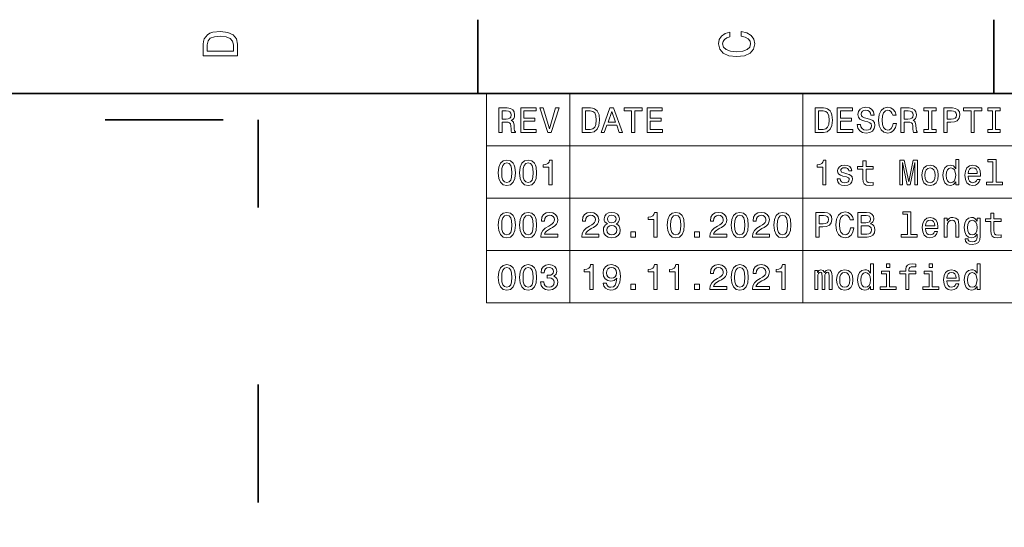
# Model space of a CAD drawing. Extents: x 0 to 420, y 0 to 297.
# Tile 18 of 19: x 216 to 316, y 243 to 294. Entities that reach past the tile are written whole.
import ezdxf

# ---------------------------------------------------------------- set-up
doc = ezdxf.new("R2010")
doc.units = 0
doc.linetypes.add('DASHSPACE', pattern=[30, 12, -18])

msp = doc.modelspace()

# ---------------------------------------------------------------- linework, layer by layer
at = {"color": 7, "lineweight": 35}
for p, q in [((262.5, 287), (262.5, 294.5)), ((315, 287), (315, 294.5)), ((410, 287), (10, 287))]:
    msp.add_line(p, q, dxfattribs=at)
at = {"color": 7, "lineweight": 13}
for p, q in [((263.378967, 287), (410, 287)), ((263.378967, 287), (263.378967, 265.723328)), ((271.884735, 287), (271.884735, 265.723328)), ((295.570618, 287), (295.570618, 265.723328)), ((263.378967, 281.680847), (410, 281.680847)), ((263.378967, 276.361664), (410, 276.361664)), ((263.378967, 271.042511), (410, 271.042511)), ((263.378967, 265.723328), (410, 265.723328))]:
    msp.add_line(p, q, dxfattribs=at)
at = {"color": 7, "linetype": 'DASHSPACE', "lineweight": 35}
for p in [(14.627411, 284.30307), (240.177673, 215.401825)]:
    msp.add_line(p, (240.177673, 284.30307), dxfattribs=at)
at = {"color": 7, "lineweight": 13}
for points in [[(234.583206, 291.994965), (234.583206, 290.829987), (238.083206, 290.829987), (238.083206, 291.994965), (237.97226, 292.544678), (237.634354, 292.953186), (237.084641, 293.205322), (236.333206, 293.296112), (235.566635, 293.215424), (235.264038, 293.114563), (235.021973, 292.973358), (234.694153, 292.56485), (234.613464, 292.297546)], [(235.001801, 291.959656), (235.077438, 292.342957), (235.309433, 292.605194), (235.722977, 292.761536), (236.333206, 292.811951), (236.923264, 292.7565), (237.336807, 292.600159), (237.583923, 292.332855), (237.664612, 291.959656), (237.664612, 291.299011), (235.001801, 291.299011)], [(289.282074, 292.817017), (289.705688, 292.716156), (290.008301, 292.549713), (290.194885, 292.317719), (290.255402, 292.04541), (290.164642, 291.71759), (289.892303, 291.460388), (289.448486, 291.28891), (288.833221, 291.233429), (288.222992, 291.28891), (287.774139, 291.455353), (287.501801, 291.712555), (287.405975, 292.04541), (287.456421, 292.287476), (287.597626, 292.494232), (287.824585, 292.65564), (288.137268, 292.766571), (288.137268, 293.245697), (287.658142, 293.094391), (287.295044, 292.832153), (287.068085, 292.47406), (286.987396, 292.04541), (287.113495, 291.510803), (287.466492, 291.102325), (288.046478, 290.840057), (288.833221, 290.749298), (289.619965, 290.840057), (290.199951, 291.102325), (290.558014, 291.510803), (290.679047, 292.04541), (290.583221, 292.514404), (290.315918, 292.89267), (289.877167, 293.159943), (289.282074, 293.301147)], [(264.659943, 283.030975), (264.994965, 283.030975), (264.994965, 284.086456), (265.337189, 284.086456), (265.589355, 284.075653), (265.747833, 284.025208), (265.83429, 283.906342), (265.870331, 283.693787), (265.888336, 283.369598), (265.909943, 283.157043), (265.953186, 283.030975), (266.331421, 283.030975), (266.331421, 283.099426), (266.248566, 283.200287), (266.219757, 283.387604), (266.194519, 283.791077), (266.133301, 284.090057), (266.050446, 284.183716), (265.920746, 284.252167), (266.06485, 284.342224), (266.16571, 284.468292), (266.23056, 284.626801), (266.252167, 284.817719), (266.201721, 285.1203), (266.057648, 285.34726), (265.819885, 285.484131), (265.495697, 285.530975), (264.659943, 285.530975)], [(266.875366, 283.030975), (268.460388, 283.030975), (268.460388, 283.333557), (267.206787, 283.333557), (267.206787, 284.180115), (268.323486, 284.180115), (268.323486, 284.479095), (267.206787, 284.479095), (267.206787, 285.228394), (268.431549, 285.228394), (268.431549, 285.530975), (266.875366, 285.530975)], [(270.427246, 285.534576), (269.800446, 283.405609), (269.15564, 285.534576), (268.813416, 285.534576), (269.620331, 283.030975), (269.98056, 283.030975), (270.76947, 285.534576)], [(273.965424, 285.530975), (273.133301, 285.530975), (273.133301, 283.030975), (273.965424, 283.030975), (274.358093, 283.110229), (274.649872, 283.351593), (274.829987, 283.744232), (274.894836, 284.280975), (274.837189, 284.828522), (274.765137, 285.044678), (274.664276, 285.21756), (274.372498, 285.451721), (274.18158, 285.509369)], [(275.042511, 283.030975), (275.373932, 283.030975), (275.636902, 283.765839), (276.634735, 283.765839), (276.897705, 283.030975), (277.236328, 283.030975), (276.32132, 285.534576), (275.953888, 285.534576)], [(278.140503, 283.030975), (278.471924, 283.030975), (278.471924, 285.228394), (279.228394, 285.228394), (279.228394, 285.530975), (277.380402, 285.530975), (277.380402, 285.228394), (278.140503, 285.228394)], [(279.718323, 283.030975), (281.303314, 283.030975), (281.303314, 283.333557), (280.049713, 283.333557), (280.049713, 284.180115), (281.166443, 284.180115), (281.166443, 284.479095), (280.049713, 284.479095), (280.049713, 285.228394), (281.274506, 285.228394), (281.274506, 285.530975), (279.718323, 285.530975)], [(297.651306, 285.530975), (296.819183, 285.530975), (296.819183, 283.030975), (297.651306, 283.030975), (298.043945, 283.110229), (298.335754, 283.351593), (298.515869, 283.744232), (298.580719, 284.280975), (298.523071, 284.828522), (298.451019, 285.044678), (298.350159, 285.21756), (298.05838, 285.451721), (297.867462, 285.509369)], [(299.067017, 283.030975), (300.652039, 283.030975), (300.652039, 283.333557), (299.398438, 283.333557), (299.398438, 284.180115), (300.515137, 284.180115), (300.515137, 284.479095), (299.398438, 284.479095), (299.398438, 285.228394), (300.623199, 285.228394), (300.623199, 285.530975), (299.067017, 285.530975)], [(301.422913, 283.855896), (301.095123, 283.855896), (301.167145, 283.47406), (301.34729, 283.193085), (301.624664, 283.023773), (301.999298, 282.962524), (302.370331, 283.020172), (302.647705, 283.17868), (302.824219, 283.427216), (302.889069, 283.755035), (302.835022, 284.050415), (302.683716, 284.241364), (302.438782, 284.367432), (302.110962, 284.46109), (301.829987, 284.529541), (301.646271, 284.608795), (301.541809, 284.72406), (301.509369, 284.904175), (301.541809, 285.066284), (301.635468, 285.188751), (301.779541, 285.271606), (301.977692, 285.300415), (302.179413, 285.264404), (302.337921, 285.167145), (302.442383, 285.005035), (302.492798, 284.785309), (302.820618, 284.785309), (302.820618, 284.792511), (302.76297, 285.131134), (302.593658, 285.38327), (302.327087, 285.541779), (301.966858, 285.595825), (301.64267, 285.541779), (301.390503, 285.390472), (301.228394, 285.156342), (301.170776, 284.853729), (301.21759, 284.583557), (301.354492, 284.399841), (301.570618, 284.277374), (301.865997, 284.183716), (302.157806, 284.100861), (302.377533, 284.021606), (302.510834, 283.906342), (302.557648, 283.719025), (302.514435, 283.528107), (302.40274, 283.384003), (302.233429, 283.293945), (302.013702, 283.265137), (301.768738, 283.304749), (301.581421, 283.420013), (301.462555, 283.60733)], [(304.744263, 283.960358), (304.672211, 283.657776), (304.553314, 283.44165), (304.387634, 283.30835), (304.193085, 283.265137), (303.958954, 283.329956), (303.775238, 283.524506), (303.65274, 283.841492), (303.613129, 284.280975), (303.65274, 284.716858), (303.771637, 285.037445), (303.955353, 285.231995), (304.193085, 285.300415), (304.365997, 285.264404), (304.513702, 285.163544), (304.628967, 285.001434), (304.708221, 284.778107), (305.050446, 284.778107), (304.942383, 285.1203), (304.755066, 285.379669), (304.499298, 285.541779), (304.193085, 285.599426), (303.811249, 285.509369), (303.51947, 285.257202), (303.332153, 284.842926), (303.267303, 284.280975), (303.332153, 283.719025), (303.51947, 283.304749), (303.811249, 283.048981), (304.193085, 282.962524), (304.528107, 283.030975), (304.798279, 283.221893), (304.989197, 283.535309), (305.090057, 283.960358)], [(305.52594, 283.030975), (305.860962, 283.030975), (305.860962, 284.086456), (306.203186, 284.086456), (306.455353, 284.075653), (306.613831, 284.025208), (306.700287, 283.906342), (306.736328, 283.693787), (306.754333, 283.369598), (306.77594, 283.157043), (306.819183, 283.030975), (307.197418, 283.030975), (307.197418, 283.099426), (307.114563, 283.200287), (307.085754, 283.387604), (307.060547, 283.791077), (306.999298, 284.090057), (306.916443, 284.183716), (306.786743, 284.252167), (306.930847, 284.342224), (307.031708, 284.468292), (307.096558, 284.626801), (307.118164, 284.817719), (307.067749, 285.1203), (306.923645, 285.34726), (306.685883, 285.484131), (306.361694, 285.530975), (305.52594, 285.530975)], [(308.332153, 283.333557), (307.871063, 283.333557), (307.871063, 283.030975), (309.124664, 283.030975), (309.124664, 283.333557), (308.663544, 283.333557), (308.663544, 285.228394), (309.124664, 285.228394), (309.124664, 285.530975), (307.871063, 285.530975), (307.871063, 285.228394), (308.332153, 285.228394)], [(309.906342, 283.030975), (310.237762, 283.030975), (310.237762, 284.086456), (310.605194, 284.086456), (310.976227, 284.104462), (311.271637, 284.23053), (311.462555, 284.475494), (311.527405, 284.810516), (311.476959, 285.1203), (311.332855, 285.34726), (311.095123, 285.484131), (310.770905, 285.530975), (309.906342, 285.530975)], [(312.669312, 283.030975), (313.000732, 283.030975), (313.000732, 285.228394), (313.757202, 285.228394), (313.757202, 285.530975), (311.909241, 285.530975), (311.909241, 285.228394), (312.669312, 285.228394)], [(314.837921, 283.333557), (314.376801, 283.333557), (314.376801, 283.030975), (315.630432, 283.030975), (315.630432, 283.333557), (315.169312, 283.333557), (315.169312, 285.228394), (315.630432, 285.228394), (315.630432, 285.530975), (314.376801, 285.530975), (314.376801, 285.228394), (314.837921, 285.228394)], [(265.402008, 285.224792), (265.621765, 285.203156), (265.776672, 285.134735), (265.873932, 285.008636), (265.906342, 284.810516), (265.870331, 284.601593), (265.773071, 284.475494), (265.607361, 284.410645), (265.380402, 284.392639), (264.994965, 284.392639), (264.994965, 285.224792)], [(273.940216, 285.231995), (274.213989, 285.177948), (274.401306, 285.012238), (274.51297, 284.716858), (274.549011, 284.280975), (274.509369, 283.859497), (274.397705, 283.564117), (274.206787, 283.387604), (273.940216, 283.329956), (273.468323, 283.329956), (273.468323, 285.231995)], [(275.752167, 284.072052), (276.137604, 285.174347), (276.523071, 284.072052)], [(297.626099, 285.231995), (297.899872, 285.177948), (298.087189, 285.012238), (298.198853, 284.716858), (298.234894, 284.280975), (298.195251, 283.859497), (298.083588, 283.564117), (297.89267, 283.387604), (297.626099, 283.329956), (297.154205, 283.329956), (297.154205, 285.231995)], [(306.268036, 285.224792), (306.487762, 285.203156), (306.64267, 285.134735), (306.739929, 285.008636), (306.772339, 284.810516), (306.736328, 284.601593), (306.639069, 284.475494), (306.473358, 284.410645), (306.246399, 284.392639), (305.860962, 284.392639), (305.860962, 285.224792)], [(310.680847, 285.224792), (310.896973, 285.203156), (311.055481, 285.134735), (311.149139, 285.008636), (311.18158, 284.810516), (311.145538, 284.601593), (311.048279, 284.475494), (310.882568, 284.410645), (310.65564, 284.392639), (310.237762, 284.392639), (310.237762, 285.224792)], [(264.595093, 278.933014), (264.649139, 278.367432), (264.818451, 277.963989), (265.088623, 277.719025), (265.463257, 277.639771), (265.83429, 277.719025), (266.104462, 277.963989), (266.270172, 278.367432), (266.32782, 278.933014), (266.270172, 279.494965), (266.201721, 279.718292), (266.104462, 279.902039), (265.83429, 280.146973), (265.463257, 280.229828), (265.088623, 280.146973), (264.818451, 279.898407), (264.649139, 279.494965)], [(264.940918, 278.933014), (264.969757, 279.368896), (265.059814, 279.682281), (265.221893, 279.865997), (265.463257, 279.930847), (265.701019, 279.865997), (265.863129, 279.682281), (265.953186, 279.368896), (265.981995, 278.933014), (265.953186, 278.49353), (265.863129, 278.180115), (265.701019, 277.996399), (265.463257, 277.935181), (265.221893, 277.996399), (265.059814, 278.180115), (264.969757, 278.49353)], [(266.763702, 278.933014), (266.817719, 278.367432), (266.98703, 277.963989), (267.257202, 277.719025), (267.631836, 277.639771), (268.002899, 277.719025), (268.273071, 277.963989), (268.438751, 278.367432), (268.496399, 278.933014), (268.438751, 279.494965), (268.370331, 279.718292), (268.273071, 279.902039), (268.002899, 280.146973), (267.631836, 280.229828), (267.257202, 280.146973), (266.98703, 279.898407), (266.817719, 279.494965)], [(267.109528, 278.933014), (267.138336, 279.368896), (267.228394, 279.682281), (267.390503, 279.865997), (267.631836, 279.930847), (267.869598, 279.865997), (268.031708, 279.682281), (268.121765, 279.368896), (268.150574, 278.933014), (268.121765, 278.49353), (268.031708, 278.180115), (267.869598, 277.996399), (267.631836, 277.935181), (267.390503, 277.996399), (267.228394, 278.180115), (267.138336, 278.49353)], [(269.735596, 277.711823), (270.063416, 277.711823), (270.063416, 280.229828), (269.818451, 280.229828), (269.753601, 280.010101), (269.623932, 279.862396), (269.425812, 279.77594), (269.152008, 279.747131), (269.152008, 279.491364), (269.735596, 279.491364)], [(297.590057, 277.711823), (297.917877, 277.711823), (297.917877, 280.229828), (297.672913, 280.229828), (297.608093, 280.010101), (297.478394, 279.862396), (297.280273, 279.77594), (297.0065, 279.747131), (297.0065, 279.491364), (297.590057, 279.491364)], [(300.025238, 278.839355), (299.719025, 278.911377), (299.492096, 278.994232), (299.416443, 279.163544), (299.438049, 279.28244), (299.513702, 279.368896), (299.636169, 279.422913), (299.812683, 279.444519), (299.981995, 279.422913), (300.115295, 279.358063), (300.201752, 279.260803), (300.237762, 279.131134), (300.547577, 279.131134), (300.547577, 279.138336), (300.49353, 279.372498), (300.345825, 279.556213), (300.115295, 279.671478), (299.812683, 279.714691), (299.5065, 279.671478), (299.283142, 279.552612), (299.14267, 279.376099), (299.099426, 279.15274), (299.131866, 278.936615), (299.232727, 278.785309), (299.398438, 278.677246), (299.639771, 278.601593), (299.992798, 278.515137), (300.208954, 278.425079), (300.266571, 278.353027), (300.288208, 278.244965), (300.255768, 278.111664), (300.169312, 278.010803), (300.028839, 277.945984), (299.841522, 277.924347), (299.643372, 277.945984), (299.499298, 278.021606), (299.402039, 278.144104), (299.362396, 278.313416), (299.056213, 278.313416), (299.106628, 278.025238), (299.254333, 277.816284), (299.488495, 277.690216), (299.812683, 277.643372), (300.151306, 277.690216), (300.399872, 277.816284), (300.551178, 278.018005), (300.605194, 278.280975), (300.565582, 278.507935), (300.453888, 278.662842), (300.270172, 278.763702)], [(301.671478, 279.311249), (301.671478, 278.342224), (301.693085, 278.028839), (301.793945, 277.812683), (301.995697, 277.686615), (302.337921, 277.643372), (302.712555, 277.661377), (302.712555, 277.935181), (302.438782, 277.913544), (302.190216, 277.942383), (302.056915, 278.03244), (301.999298, 278.183716), (301.988495, 278.396271), (301.988495, 279.311249), (302.712555, 279.311249), (302.712555, 279.581421), (301.988495, 279.581421), (301.988495, 280.146973), (301.671478, 280.146973), (301.671478, 279.581421), (301.123932, 279.581421), (301.123932, 279.311249)], [(305.42868, 277.711823), (305.706055, 277.711823), (305.706055, 279.981262), (306.174377, 277.711823), (306.484161, 277.711823), (306.948853, 279.981262), (306.948853, 277.711823), (307.229828, 277.711823), (307.229828, 280.211823), (306.790344, 280.211823), (306.329254, 278.007202), (305.871765, 280.211823), (305.42868, 280.211823)], [(307.658508, 278.677246), (307.716156, 278.237762), (307.881866, 277.913544), (308.144836, 277.711823), (308.497864, 277.643372), (308.84729, 277.711823), (309.110229, 277.909943), (309.27594, 278.234161), (309.337189, 278.677246), (309.27594, 279.11673), (309.110229, 279.444519), (308.84729, 279.64267), (308.497864, 279.714691), (308.144836, 279.64267), (307.881866, 279.440918), (307.716156, 279.11673)], [(307.982727, 278.680847), (308.015137, 279.005035), (308.115997, 279.239197), (308.278107, 279.383301), (308.497864, 279.433716), (308.713989, 279.383301), (308.876099, 279.242798), (308.976959, 279.005035), (309.01297, 278.680847), (308.976959, 278.353027), (308.876099, 278.115295), (308.713989, 277.971191), (308.497864, 277.924347), (308.278107, 277.971191), (308.115997, 278.115295), (308.015137, 278.353027)], [(311.109528, 278.010803), (311.109528, 277.711823), (311.426514, 277.711823), (311.426514, 280.298279), (311.113129, 280.298279), (311.113129, 279.350861), (310.871765, 279.624634), (310.72406, 279.689484), (310.554779, 279.714691), (310.248566, 279.64267), (310.010834, 279.440918), (309.855927, 279.11673), (309.80188, 278.680847), (309.855927, 278.244965), (310.010834, 277.917145), (310.248566, 277.711823), (310.554779, 277.643372), (310.72406, 277.66861), (310.875366, 277.733429)], [(310.608795, 279.430115), (310.817749, 279.3797), (310.976227, 279.239197), (311.069885, 279.005035), (311.105927, 278.680847), (311.069885, 278.353027), (310.976227, 278.118896), (310.817749, 277.974792), (310.608795, 277.927948), (310.410675, 277.974792), (310.259369, 278.118896), (310.158508, 278.356628), (310.126099, 278.680847), (310.158508, 279.001434), (310.259369, 279.235596), (310.410675, 279.3797)], [(312.36673, 278.587189), (313.634735, 278.587189), (313.638336, 278.734863), (313.580688, 279.149139), (313.422211, 279.458954), (313.170044, 279.646271), (312.835022, 279.714691), (312.507202, 279.64267), (312.255066, 279.440918), (312.092957, 279.113129), (312.035309, 278.680847), (312.089355, 278.237762), (312.251465, 277.913544), (312.5, 277.711823), (312.824219, 277.643372), (313.105194, 277.690216), (313.335754, 277.812683), (313.505066, 278.007202), (313.602325, 278.266571), (313.28891, 278.266571), (313.22406, 278.122498), (313.130402, 278.014404), (312.863831, 277.927948), (312.658508, 277.96759), (312.503601, 278.093658), (312.40274, 278.299011), (312.36673, 278.576385)], [(312.36673, 278.85376), (312.406342, 279.102325), (312.503601, 279.286041), (312.651306, 279.397705), (312.845825, 279.437317), (313.036743, 279.397705), (313.184448, 279.286041), (313.274506, 279.102325), (313.306915, 278.85376)], [(314.888336, 280.031708), (314.888336, 277.978394), (314.236328, 277.978394), (314.236328, 277.711823), (315.85376, 277.711823), (315.85376, 277.978394), (315.205353, 277.978394), (315.205353, 280.298279), (314.391235, 280.298279), (314.391235, 280.031708)], [(264.595093, 273.613831), (264.649139, 273.048248), (264.818451, 272.644806), (265.088623, 272.399841), (265.463257, 272.320587), (265.83429, 272.399841), (266.104462, 272.644806), (266.270172, 273.048248), (266.32782, 273.613831), (266.270172, 274.175781), (266.201721, 274.399109), (266.104462, 274.582855), (265.83429, 274.827789), (265.463257, 274.910645), (265.088623, 274.827789), (264.818451, 274.579224), (264.649139, 274.175781)], [(264.940918, 273.613831), (264.969757, 274.049713), (265.059814, 274.363098), (265.221893, 274.546814), (265.463257, 274.611664), (265.701019, 274.546814), (265.863129, 274.363098), (265.953186, 274.049713), (265.981995, 273.613831), (265.953186, 273.174347), (265.863129, 272.860931), (265.701019, 272.677216), (265.463257, 272.615997), (265.221893, 272.677216), (265.059814, 272.860931), (264.969757, 273.174347)], [(266.763702, 273.613831), (266.817719, 273.048248), (266.98703, 272.644806), (267.257202, 272.399841), (267.631836, 272.320587), (268.002899, 272.399841), (268.273071, 272.644806), (268.438751, 273.048248), (268.496399, 273.613831), (268.438751, 274.175781), (268.370331, 274.399109), (268.273071, 274.582855), (268.002899, 274.827789), (267.631836, 274.910645), (267.257202, 274.827789), (266.98703, 274.579224), (266.817719, 274.175781)], [(267.109528, 273.613831), (267.138336, 274.049713), (267.228394, 274.363098), (267.390503, 274.546814), (267.631836, 274.611664), (267.869598, 274.546814), (268.031708, 274.363098), (268.121765, 274.049713), (268.150574, 273.613831), (268.121765, 273.174347), (268.031708, 272.860931), (267.869598, 272.677216), (267.631836, 272.615997), (267.390503, 272.677216), (267.228394, 272.860931), (267.138336, 273.174347)], [(268.921478, 272.392639), (270.639771, 272.392639), (270.639771, 272.702423), (269.281708, 272.702423), (269.357361, 272.871735), (269.48703, 273.012238), (269.886902, 273.268005), (270.099426, 273.376068), (270.337189, 273.530975), (270.5065, 273.71109), (270.60376, 273.923615), (270.639771, 274.164978), (270.578522, 274.46756), (270.409241, 274.705322), (270.149872, 274.856628), (269.81485, 274.910645), (269.469025, 274.849426), (269.206055, 274.680115), (269.036743, 274.409943), (268.979126, 274.053314), (268.979126, 274.002869), (269.306915, 274.002869), (269.306915, 274.031677), (269.339355, 274.276642), (269.436615, 274.456757), (269.591492, 274.572021), (269.796844, 274.611664), (270.005768, 274.575623), (270.160675, 274.485565), (270.261536, 274.345093), (270.297546, 274.168579), (270.272339, 274.002869), (270.203888, 273.862366), (270.088623, 273.739899), (269.930115, 273.631836), (269.71759, 273.516571), (269.364563, 273.293213), (269.115997, 273.05545), (268.968292, 272.767273), (268.921478, 272.403442)], [(273.090057, 272.392639), (274.80838, 272.392639), (274.80838, 272.702423), (273.450287, 272.702423), (273.52594, 272.871735), (273.65564, 273.012238), (274.055481, 273.268005), (274.268005, 273.376068), (274.505768, 273.530975), (274.675079, 273.71109), (274.772339, 273.923615), (274.80838, 274.164978), (274.747131, 274.46756), (274.57782, 274.705322), (274.318451, 274.856628), (273.983429, 274.910645), (273.637604, 274.849426), (273.374634, 274.680115), (273.205353, 274.409943), (273.147705, 274.053314), (273.147705, 274.002869), (273.475525, 274.002869), (273.475525, 274.031677), (273.507935, 274.276642), (273.605194, 274.456757), (273.760101, 274.572021), (273.965424, 274.611664), (274.174347, 274.575623), (274.329254, 274.485565), (274.430115, 274.345093), (274.466156, 274.168579), (274.440918, 274.002869), (274.372498, 273.862366), (274.257202, 273.739899), (274.098724, 273.631836), (273.886169, 273.516571), (273.533142, 273.293213), (273.284576, 273.05545), (273.136902, 272.767273), (273.090057, 272.403442)], [(275.690918, 273.739899), (275.507202, 273.639038), (275.381134, 273.498535), (275.30188, 273.322021), (275.276672, 273.109497), (275.33429, 272.788879), (275.5, 272.540344), (275.770172, 272.381836), (276.137604, 272.320587), (276.501465, 272.381836), (276.771637, 272.540344), (276.937317, 272.788879), (276.998566, 273.109497), (276.969757, 273.322021), (276.894104, 273.498535), (276.764404, 273.639038), (276.58429, 273.739899), (276.728394, 273.826355), (276.829254, 273.945221), (276.890503, 274.089325), (276.912109, 274.265839), (276.854462, 274.521606), (276.703186, 274.726929), (276.458221, 274.860229), (276.137604, 274.910645), (275.813416, 274.860229), (275.568451, 274.726929), (275.413544, 274.521606), (275.359528, 274.265839), (275.377533, 274.089325), (275.438782, 273.945221)], [(275.701752, 274.23703), (275.73056, 274.395508), (275.817017, 274.518005), (275.953888, 274.593658), (276.137604, 274.622467), (276.317719, 274.593658), (276.45462, 274.518005), (276.541077, 274.395508), (276.573486, 274.23703), (276.541077, 274.074921), (276.45462, 273.948822), (276.317719, 273.865967), (276.137604, 273.840759), (275.953888, 273.869598), (275.817017, 273.948822), (275.73056, 274.074921)], [(280.409943, 272.392639), (280.737762, 272.392639), (280.737762, 274.910645), (280.492798, 274.910645), (280.427979, 274.690918), (280.298279, 274.543213), (280.100159, 274.456757), (279.826385, 274.427948), (279.826385, 274.17218), (280.409943, 274.17218)], [(281.775238, 273.613831), (281.829254, 273.048248), (281.998566, 272.644806), (282.268738, 272.399841), (282.643372, 272.320587), (283.014404, 272.399841), (283.284576, 272.644806), (283.450287, 273.048248), (283.507935, 273.613831), (283.450287, 274.175781), (283.381866, 274.399109), (283.284576, 274.582855), (283.014404, 274.827789), (282.643372, 274.910645), (282.268738, 274.827789), (281.998566, 274.579224), (281.829254, 274.175781)], [(282.121033, 273.613831), (282.149872, 274.049713), (282.239929, 274.363098), (282.402039, 274.546814), (282.643372, 274.611664), (282.881134, 274.546814), (283.043243, 274.363098), (283.133301, 274.049713), (283.162109, 273.613831), (283.133301, 273.174347), (283.043243, 272.860931), (282.881134, 272.677216), (282.643372, 272.615997), (282.402039, 272.677216), (282.239929, 272.860931), (282.149872, 273.174347)], [(286.101593, 272.392639), (287.819885, 272.392639), (287.819885, 272.702423), (286.461823, 272.702423), (286.537476, 272.871735), (286.667145, 273.012238), (287.067017, 273.268005), (287.279541, 273.376068), (287.517303, 273.530975), (287.686615, 273.71109), (287.783875, 273.923615), (287.819885, 274.164978), (287.758667, 274.46756), (287.589355, 274.705322), (287.329987, 274.856628), (286.994965, 274.910645), (286.649139, 274.849426), (286.386169, 274.680115), (286.216858, 274.409943), (286.159241, 274.053314), (286.159241, 274.002869), (286.48703, 274.002869), (286.48703, 274.031677), (286.51947, 274.276642), (286.61673, 274.456757), (286.771637, 274.572021), (286.976959, 274.611664), (287.185883, 274.575623), (287.34079, 274.485565), (287.44165, 274.345093), (287.477661, 274.168579), (287.452454, 274.002869), (287.384003, 273.862366), (287.268738, 273.739899), (287.110229, 273.631836), (286.897705, 273.516571), (286.544678, 273.293213), (286.296112, 273.05545), (286.148438, 272.767273), (286.101593, 272.403442)], [(288.280975, 273.613831), (288.335022, 273.048248), (288.504333, 272.644806), (288.774506, 272.399841), (289.149139, 272.320587), (289.520172, 272.399841), (289.790344, 272.644806), (289.956055, 273.048248), (290.013702, 273.613831), (289.956055, 274.175781), (289.887604, 274.399109), (289.790344, 274.582855), (289.520172, 274.827789), (289.149139, 274.910645), (288.774506, 274.827789), (288.504333, 274.579224), (288.335022, 274.175781)], [(288.626801, 273.613831), (288.65564, 274.049713), (288.745697, 274.363098), (288.907776, 274.546814), (289.149139, 274.611664), (289.386902, 274.546814), (289.549011, 274.363098), (289.639069, 274.049713), (289.667877, 273.613831), (289.639069, 273.174347), (289.549011, 272.860931), (289.386902, 272.677216), (289.149139, 272.615997), (288.907776, 272.677216), (288.745697, 272.860931), (288.65564, 273.174347)], [(290.438782, 272.392639), (292.157074, 272.392639), (292.157074, 272.702423), (290.799011, 272.702423), (290.874634, 272.871735), (291.004333, 273.012238), (291.404175, 273.268005), (291.61673, 273.376068), (291.854492, 273.530975), (292.023773, 273.71109), (292.121033, 273.923615), (292.157074, 274.164978), (292.095825, 274.46756), (291.926514, 274.705322), (291.667145, 274.856628), (291.332153, 274.910645), (290.986328, 274.849426), (290.723358, 274.680115), (290.554047, 274.409943), (290.496399, 274.053314), (290.496399, 274.002869), (290.824219, 274.002869), (290.824219, 274.031677), (290.856628, 274.276642), (290.953888, 274.456757), (291.108795, 274.572021), (291.314117, 274.611664), (291.523071, 274.575623), (291.677979, 274.485565), (291.778839, 274.345093), (291.81485, 274.168579), (291.789642, 274.002869), (291.721191, 273.862366), (291.605927, 273.739899), (291.447418, 273.631836), (291.234863, 273.516571), (290.881866, 273.293213), (290.633301, 273.05545), (290.485596, 272.767273), (290.438782, 272.403442)], [(292.618164, 273.613831), (292.672211, 273.048248), (292.841522, 272.644806), (293.111694, 272.399841), (293.486328, 272.320587), (293.857361, 272.399841), (294.127533, 272.644806), (294.293243, 273.048248), (294.350861, 273.613831), (294.293243, 274.175781), (294.224792, 274.399109), (294.127533, 274.582855), (293.857361, 274.827789), (293.486328, 274.910645), (293.111694, 274.827789), (292.841522, 274.579224), (292.672211, 274.175781)], [(292.963989, 273.613831), (292.992798, 274.049713), (293.082855, 274.363098), (293.244965, 274.546814), (293.486328, 274.611664), (293.72406, 274.546814), (293.886169, 274.363098), (293.976227, 274.049713), (294.005066, 273.613831), (293.976227, 273.174347), (293.886169, 272.860931), (293.72406, 272.677216), (293.486328, 272.615997), (293.244965, 272.677216), (293.082855, 272.860931), (292.992798, 273.174347)], [(296.894836, 272.392639), (297.226227, 272.392639), (297.226227, 273.44812), (297.593658, 273.44812), (297.964722, 273.466125), (298.260101, 273.592194), (298.451019, 273.837158), (298.515869, 274.17218), (298.465424, 274.481964), (298.32135, 274.708923), (298.083588, 274.845795), (297.759369, 274.892639), (296.894836, 274.892639)], [(297.669312, 274.586456), (297.885468, 274.564819), (298.043945, 274.496399), (298.137634, 274.3703), (298.170044, 274.17218), (298.134033, 273.963257), (298.036743, 273.837158), (297.871063, 273.772308), (297.644104, 273.754303), (297.226227, 273.754303), (297.226227, 274.586456)], [(300.407074, 273.322021), (300.335022, 273.01944), (300.216156, 272.803314), (300.050446, 272.670013), (299.855927, 272.626801), (299.621765, 272.69162), (299.438049, 272.886169), (299.315582, 273.203156), (299.27594, 273.642639), (299.315582, 274.078522), (299.434448, 274.399109), (299.618164, 274.593658), (299.855927, 274.662079), (300.028839, 274.626068), (300.176514, 274.525208), (300.291809, 274.363098), (300.371063, 274.139771), (300.713257, 274.139771), (300.605194, 274.481964), (300.417877, 274.741333), (300.162109, 274.903442), (299.855927, 274.96109), (299.474091, 274.871033), (299.182281, 274.618866), (298.994965, 274.20459), (298.930115, 273.642639), (298.994965, 273.080688), (299.182281, 272.666412), (299.474091, 272.410645), (299.855927, 272.324188), (300.190948, 272.392639), (300.461121, 272.583557), (300.652039, 272.896973), (300.752899, 273.322021)], [(302.442383, 273.7435), (302.69455, 273.952423), (302.759369, 274.092926), (302.781006, 274.265839), (302.734161, 274.536011), (302.593658, 274.73053), (302.36673, 274.849426), (302.049713, 274.892639), (301.159943, 274.892639), (301.159943, 272.392639), (302.100159, 272.392639), (302.435181, 272.443085), (302.683716, 272.590759), (302.838623, 272.824921), (302.89267, 273.141907), (302.860229, 273.354462), (302.773773, 273.530975), (302.633301, 273.660645)], [(301.981293, 273.855164), (301.491364, 273.855164), (301.491364, 274.593658), (302.010101, 274.593658), (302.20462, 274.572021), (302.341522, 274.507202), (302.424377, 274.395508), (302.453186, 274.229828), (302.420776, 274.064117), (302.33432, 273.948822), (302.186615, 273.876801)], [(306.213989, 274.712524), (306.213989, 272.65921), (305.561981, 272.65921), (305.561981, 272.392639), (307.179413, 272.392639), (307.179413, 272.65921), (306.531006, 272.65921), (306.531006, 274.979095), (305.716858, 274.979095), (305.716858, 274.712524)], [(308.029541, 273.268005), (309.297577, 273.268005), (309.301178, 273.41568), (309.24353, 273.829956), (309.085022, 274.139771), (308.832855, 274.327087), (308.497864, 274.395508), (308.170044, 274.323486), (307.917877, 274.121735), (307.755768, 273.793945), (307.698151, 273.361664), (307.752167, 272.918579), (307.914276, 272.59436), (308.162842, 272.392639), (308.48703, 272.324188), (308.768036, 272.371033), (308.998566, 272.4935), (309.167877, 272.688019), (309.265137, 272.947388), (308.951752, 272.947388), (308.886902, 272.803314), (308.793243, 272.695221), (308.526672, 272.608765), (308.32135, 272.648407), (308.166443, 272.774475), (308.065582, 272.979828), (308.029541, 273.257202)], [(309.920776, 272.392639), (310.237762, 272.392639), (310.237762, 273.509369), (310.270172, 273.765106), (310.374664, 273.952423), (310.536743, 274.067719), (310.752899, 274.110931), (310.925812, 274.074921), (311.033875, 273.977661), (311.087921, 273.815552), (311.105927, 273.599426), (311.105927, 272.392639), (311.422913, 272.392639), (311.422913, 273.664246), (311.408508, 273.920013), (311.343658, 274.132538), (311.131134, 274.327087), (310.799713, 274.395508), (310.615997, 274.3703), (310.461121, 274.301849), (310.32782, 274.186584), (310.223358, 274.031677), (310.223358, 274.327087), (309.920776, 274.327087)], [(313.595123, 272.479095), (313.595123, 274.327087), (313.292511, 274.327087), (313.292511, 274.013672), (313.043945, 274.298248), (312.89267, 274.3703), (312.723358, 274.395508), (312.417145, 274.323486), (312.179413, 274.121735), (312.024506, 273.797546), (311.970459, 273.361664), (312.024506, 272.92218), (312.179413, 272.597961), (312.417145, 272.392639), (312.723358, 272.324188), (312.896271, 272.349426), (313.040344, 272.414246), (313.292511, 272.688019), (313.292511, 272.414246), (313.263702, 272.19812), (313.184448, 272.043213), (313.033142, 271.953156), (312.806213, 271.920746), (312.608093, 271.942352), (312.46759, 271.996399), (312.384735, 272.090057), (312.359528, 272.216125), (312.053314, 272.216125), (312.053314, 272.201721), (312.100159, 271.971161), (312.244263, 271.798248), (312.474792, 271.686584), (312.788208, 271.646973), (313.162842, 271.700989), (313.411407, 271.852295), (313.55188, 272.115265)], [(314.683014, 273.992065), (314.683014, 273.023041), (314.70462, 272.709656), (314.805481, 272.4935), (315.007202, 272.367432), (315.349426, 272.324188), (315.72406, 272.342194), (315.72406, 272.615997), (315.450287, 272.59436), (315.201752, 272.623199), (315.068451, 272.713257), (315.010834, 272.864532), (315, 273.077087), (315, 273.992065), (315.72406, 273.992065), (315.72406, 274.262238), (315, 274.262238), (315, 274.827789), (314.683014, 274.827789), (314.683014, 274.262238), (314.135468, 274.262238), (314.135468, 273.992065)], [(275.622498, 273.116699), (275.654907, 273.307617), (275.759369, 273.451721), (275.921478, 273.54538), (276.137604, 273.577789), (276.350159, 273.54538), (276.512268, 273.451721), (276.61673, 273.307617), (276.65274, 273.116699), (276.61673, 272.911377), (276.512268, 272.75647), (276.350159, 272.655609), (276.137604, 272.623199), (275.921478, 272.655609), (275.759369, 272.75647), (275.654907, 272.911377)], [(302.060516, 272.69162), (301.491364, 272.69162), (301.491364, 273.552582), (302.028107, 273.552582), (302.255066, 273.527374), (302.417145, 273.451721), (302.514435, 273.322021), (302.546844, 273.134705), (302.514435, 272.936584), (302.424377, 272.799713), (302.273071, 272.716858)], [(308.029541, 273.534576), (308.069183, 273.783142), (308.166443, 273.966858), (308.314148, 274.078522), (308.508667, 274.118134), (308.699585, 274.078522), (308.84729, 273.966858), (308.937317, 273.783142), (308.969757, 273.534576)], [(312.298279, 273.361664), (312.330688, 273.682251), (312.427979, 273.920013), (312.579254, 274.060516), (312.781006, 274.110931), (312.99353, 274.060516), (313.152039, 273.920013), (313.249298, 273.682251), (313.285309, 273.361664), (313.249298, 273.033844), (313.152039, 272.799713), (312.99353, 272.655609), (312.781006, 272.608765), (312.579254, 272.655609), (312.427979, 272.799713), (312.330688, 273.037445)], [(278.057648, 272.392639), (278.554749, 272.392639), (278.554749, 272.929382), (278.057648, 272.929382)], [(284.563416, 272.392639), (285.060516, 272.392639), (285.060516, 272.929382), (284.563416, 272.929382)], [(264.595093, 268.294678), (264.649139, 267.729095), (264.818451, 267.325653), (265.088623, 267.080688), (265.463257, 267.001434), (265.83429, 267.080688), (266.104462, 267.325653), (266.270172, 267.729095), (266.32782, 268.294678), (266.270172, 268.856628), (266.201721, 269.079956), (266.104462, 269.263702), (265.83429, 269.508636), (265.463257, 269.591492), (265.088623, 269.508636), (264.818451, 269.260071), (264.649139, 268.856628)], [(266.763702, 268.294678), (266.817719, 267.729095), (266.98703, 267.325653), (267.257202, 267.080688), (267.631836, 267.001434), (268.002899, 267.080688), (268.273071, 267.325653), (268.438751, 267.729095), (268.496399, 268.294678), (268.438751, 268.856628), (268.370331, 269.079956), (268.273071, 269.263702), (268.002899, 269.508636), (267.631836, 269.591492), (267.257202, 269.508636), (266.98703, 269.260071), (266.817719, 268.856628)], [(268.89267, 267.858795), (268.89267, 267.833588), (268.950287, 267.487762), (269.119598, 267.228394), (269.386169, 267.062683), (269.739197, 267.001434), (270.113831, 267.062683), (270.394806, 267.221191), (270.574921, 267.473328), (270.639771, 267.797546), (270.610962, 268.010071), (270.531708, 268.182983), (270.402008, 268.316284), (270.229126, 268.413544), (270.463257, 268.608063), (270.546112, 268.917877), (270.492065, 269.198853), (270.337189, 269.411377), (270.085022, 269.544678), (269.739197, 269.591492), (269.414978, 269.533875), (269.166443, 269.375366), (269.004333, 269.123199), (268.950287, 268.788177), (268.950287, 268.76297), (269.270905, 268.76297), (269.299713, 268.99353), (269.393372, 269.15921), (269.544678, 269.260071), (269.757202, 269.296112), (269.944519, 269.267303), (270.081421, 269.19165), (270.164276, 269.069153), (270.196686, 268.903442), (270.164276, 268.726959), (270.07782, 268.608063), (269.926514, 268.536011), (269.721191, 268.514404), (269.580688, 268.518005), (269.580688, 268.233429), (269.757202, 268.240631), (269.984161, 268.208221), (270.153473, 268.121765), (270.254333, 267.981262), (270.290344, 267.797546), (270.250732, 267.588623), (270.146271, 267.433716), (269.98056, 267.336456), (269.760803, 267.304047), (269.533875, 267.340057), (269.368164, 267.44812), (269.263702, 267.621033), (269.22406, 267.858795)], [(273.904175, 267.073486), (274.231995, 267.073486), (274.231995, 269.591492), (273.98703, 269.591492), (273.922211, 269.371765), (273.792511, 269.22406), (273.594391, 269.137604), (273.320618, 269.108795), (273.320618, 268.853027), (273.904175, 268.853027)], [(275.273071, 267.693085), (275.327087, 267.408508), (275.481995, 267.188751), (275.726959, 267.05188), (276.051147, 267.001434), (276.263702, 267.026642), (276.45462, 267.091492), (276.61673, 267.203156), (276.753601, 267.361664), (276.861694, 267.559784), (276.940918, 267.804749), (276.987762, 268.085724), (277.005768, 268.409943), (276.944519, 268.917877), (276.768005, 269.28891), (276.48703, 269.512238), (276.101593, 269.591492), (275.748566, 269.526642), (275.481995, 269.35376), (275.309082, 269.087189), (275.251465, 268.752167), (275.309082, 268.406342), (275.478394, 268.143372), (275.73056, 267.977661), (276.051147, 267.923645), (276.389771, 267.992065), (276.645538, 268.201019), (276.587891, 267.801147), (276.472626, 267.516571), (276.296112, 267.34726), (276.054749, 267.293213), (275.867432, 267.318451), (275.73056, 267.397705), (275.640503, 267.523773), (275.604462, 267.693085)], [(280.409943, 267.073486), (280.737762, 267.073486), (280.737762, 269.591492), (280.492798, 269.591492), (280.427979, 269.371765), (280.298279, 269.22406), (280.100159, 269.137604), (279.826385, 269.108795), (279.826385, 268.853027), (280.409943, 268.853027)], [(282.578552, 267.073486), (282.906342, 267.073486), (282.906342, 269.591492), (282.661377, 269.591492), (282.596558, 269.371765), (282.466858, 269.22406), (282.268738, 269.137604), (281.994965, 269.108795), (281.994965, 268.853027), (282.578552, 268.853027)], [(286.101593, 267.073486), (287.819885, 267.073486), (287.819885, 267.38327), (286.461823, 267.38327), (286.537476, 267.552582), (286.667145, 267.693085), (287.067017, 267.948853), (287.279541, 268.056915), (287.517303, 268.211823), (287.686615, 268.391937), (287.783875, 268.604462), (287.819885, 268.845825), (287.758667, 269.148407), (287.589355, 269.386169), (287.329987, 269.537476), (286.994965, 269.591492), (286.649139, 269.530273), (286.386169, 269.360962), (286.216858, 269.09079), (286.159241, 268.734161), (286.159241, 268.683716), (286.48703, 268.683716), (286.48703, 268.712524), (286.51947, 268.957489), (286.61673, 269.137604), (286.771637, 269.252869), (286.976959, 269.292511), (287.185883, 269.25647), (287.34079, 269.166412), (287.44165, 269.02594), (287.477661, 268.849426), (287.452454, 268.683716), (287.384003, 268.543213), (287.268738, 268.420746), (287.110229, 268.312683), (286.897705, 268.197418), (286.544678, 267.97406), (286.296112, 267.736298), (286.148438, 267.44812), (286.101593, 267.08429)], [(288.280975, 268.294678), (288.335022, 267.729095), (288.504333, 267.325653), (288.774506, 267.080688), (289.149139, 267.001434), (289.520172, 267.080688), (289.790344, 267.325653), (289.956055, 267.729095), (290.013702, 268.294678), (289.956055, 268.856628), (289.887604, 269.079956), (289.790344, 269.263702), (289.520172, 269.508636), (289.149139, 269.591492), (288.774506, 269.508636), (288.504333, 269.260071), (288.335022, 268.856628)], [(290.438782, 267.073486), (292.157074, 267.073486), (292.157074, 267.38327), (290.799011, 267.38327), (290.874634, 267.552582), (291.004333, 267.693085), (291.404175, 267.948853), (291.61673, 268.056915), (291.854492, 268.211823), (292.023773, 268.391937), (292.121033, 268.604462), (292.157074, 268.845825), (292.095825, 269.148407), (291.926514, 269.386169), (291.667145, 269.537476), (291.332153, 269.591492), (290.986328, 269.530273), (290.723358, 269.360962), (290.554047, 269.09079), (290.496399, 268.734161), (290.496399, 268.683716), (290.824219, 268.683716), (290.824219, 268.712524), (290.856628, 268.957489), (290.953888, 269.137604), (291.108795, 269.252869), (291.314117, 269.292511), (291.523071, 269.25647), (291.677979, 269.166412), (291.778839, 269.02594), (291.81485, 268.849426), (291.789642, 268.683716), (291.721191, 268.543213), (291.605927, 268.420746), (291.447418, 268.312683), (291.234863, 268.197418), (290.881866, 267.97406), (290.633301, 267.736298), (290.485596, 267.44812), (290.438782, 267.08429)], [(293.421478, 267.073486), (293.749298, 267.073486), (293.749298, 269.591492), (293.504333, 269.591492), (293.439484, 269.371765), (293.309814, 269.22406), (293.111694, 269.137604), (292.837891, 269.108795), (292.837891, 268.853027), (293.421478, 268.853027)], [(302.435181, 267.372467), (302.435181, 267.073486), (302.752167, 267.073486), (302.752167, 269.659943), (302.438782, 269.659943), (302.438782, 268.712524), (302.197418, 268.986298), (302.049713, 269.051147), (301.880402, 269.076355), (301.574219, 269.004333), (301.336456, 268.802582), (301.18158, 268.478394), (301.127533, 268.042511), (301.18158, 267.606628), (301.336456, 267.278809), (301.574219, 267.073486), (301.880402, 267.005035), (302.049713, 267.030273), (302.201019, 267.095093)], [(304.394836, 269.659943), (304.059814, 269.659943), (304.059814, 269.299713), (304.394836, 269.299713)], [(306.023071, 268.672913), (306.023071, 267.073486), (306.340057, 267.073486), (306.340057, 268.672913), (307.060547, 268.672913), (307.060547, 268.943085), (306.340057, 268.943085), (306.340057, 269.061951), (306.365295, 269.206055), (306.448151, 269.303314), (306.588623, 269.360962), (306.790344, 269.382568), (307.060547, 269.368164), (307.060547, 269.641937), (306.718323, 269.659943), (306.408508, 269.627533), (306.192383, 269.530273), (306.062683, 269.360962), (306.023071, 269.119598), (306.023071, 268.943085), (305.443085, 268.943085), (305.443085, 268.672913)], [(308.731995, 269.659943), (308.396973, 269.659943), (308.396973, 269.299713), (308.731995, 269.299713)], [(313.278107, 267.372467), (313.278107, 267.073486), (313.595123, 267.073486), (313.595123, 269.659943), (313.281708, 269.659943), (313.281708, 268.712524), (313.040344, 268.986298), (312.89267, 269.051147), (312.723358, 269.076355), (312.417145, 269.004333), (312.179413, 268.802582), (312.024506, 268.478394), (311.970459, 268.042511), (312.024506, 267.606628), (312.179413, 267.278809), (312.417145, 267.073486), (312.723358, 267.005035), (312.89267, 267.030273), (313.043945, 267.095093)], [(264.940918, 268.294678), (264.969757, 268.73056), (265.059814, 269.043945), (265.221893, 269.227661), (265.463257, 269.292511), (265.701019, 269.227661), (265.863129, 269.043945), (265.953186, 268.73056), (265.981995, 268.294678), (265.953186, 267.855194), (265.863129, 267.541779), (265.701019, 267.358063), (265.463257, 267.296844), (265.221893, 267.358063), (265.059814, 267.541779), (264.969757, 267.855194)], [(267.109528, 268.294678), (267.138336, 268.73056), (267.228394, 269.043945), (267.390503, 269.227661), (267.631836, 269.292511), (267.869598, 269.227661), (268.031708, 269.043945), (268.121765, 268.73056), (268.150574, 268.294678), (268.121765, 267.855194), (268.031708, 267.541779), (267.869598, 267.358063), (267.631836, 267.296844), (267.390503, 267.358063), (267.228394, 267.541779), (267.138336, 267.855194)], [(275.600861, 268.755768), (275.636902, 268.979095), (275.737762, 269.155609), (275.896271, 269.267303), (276.101593, 269.306915), (276.314117, 269.267303), (276.476227, 269.155609), (276.577087, 268.982697), (276.61673, 268.759369), (276.577087, 268.53241), (276.476227, 268.363098), (276.310516, 268.258636), (276.09079, 268.222626), (275.89267, 268.258636), (275.737762, 268.363098), (275.636902, 268.528809)], [(288.626801, 268.294678), (288.65564, 268.73056), (288.745697, 269.043945), (288.907776, 269.227661), (289.149139, 269.292511), (289.386902, 269.227661), (289.549011, 269.043945), (289.639069, 268.73056), (289.667877, 268.294678), (289.639069, 267.855194), (289.549011, 267.541779), (289.386902, 267.358063), (289.149139, 267.296844), (288.907776, 267.358063), (288.745697, 267.541779), (288.65564, 267.855194)], [(296.783142, 267.073486), (297.074951, 267.073486), (297.074951, 268.366699), (297.092957, 268.561249), (297.146973, 268.701721), (297.229828, 268.784576), (297.337921, 268.817017), (297.424377, 268.788177), (297.481995, 268.716125), (297.510834, 268.593658), (297.521637, 268.431549), (297.521637, 267.073486), (297.79541, 267.073486), (297.79541, 268.366699), (297.813416, 268.557648), (297.867462, 268.69812), (297.953888, 268.784576), (298.061981, 268.817017), (298.148438, 268.788177), (298.206055, 268.716125), (298.242096, 268.431549), (298.242096, 267.073486), (298.533875, 267.073486), (298.533875, 268.409943), (298.515869, 268.687317), (298.458221, 268.899841), (298.342957, 269.029541), (298.15564, 269.076355), (297.935883, 269.004333), (297.766571, 268.79538), (297.633301, 269.000732), (297.409943, 269.076355), (297.20462, 269.004333), (297.064148, 268.802582), (297.064148, 269.007935), (296.783142, 269.007935)], [(298.984161, 268.03891), (299.041809, 267.599426), (299.20752, 267.275208), (299.470459, 267.073486), (299.823486, 267.005035), (300.172913, 267.073486), (300.435883, 267.271606), (300.601593, 267.595825), (300.662842, 268.03891), (300.601593, 268.478394), (300.435883, 268.806183), (300.172913, 269.004333), (299.823486, 269.076355), (299.470459, 269.004333), (299.20752, 268.802582), (299.041809, 268.478394)], [(299.30838, 268.042511), (299.34079, 268.366699), (299.44165, 268.600861), (299.60376, 268.744965), (299.823486, 268.79538), (300.039642, 268.744965), (300.201752, 268.604462), (300.302612, 268.366699), (300.338623, 268.042511), (300.302612, 267.714691), (300.201752, 267.476959), (300.039642, 267.332855), (299.823486, 267.286011), (299.60376, 267.332855), (299.44165, 267.476959), (299.34079, 267.714691)], [(301.934448, 268.791779), (302.143372, 268.741364), (302.30188, 268.600861), (302.395538, 268.366699), (302.43158, 268.042511), (302.395538, 267.714691), (302.30188, 267.48056), (302.143372, 267.336456), (301.934448, 267.289612), (301.736328, 267.336456), (301.585022, 267.48056), (301.484161, 267.718292), (301.451752, 268.042511), (301.484161, 268.363098), (301.585022, 268.59726), (301.736328, 268.741364)], [(304.384033, 267.340057), (304.384033, 268.943085), (303.569885, 268.943085), (303.569885, 268.672913), (304.067017, 268.672913), (304.067017, 267.340057), (303.41861, 267.340057), (303.41861, 267.073486), (305.039642, 267.073486), (305.039642, 267.340057)], [(308.721191, 267.340057), (308.721191, 268.943085), (307.907074, 268.943085), (307.907074, 268.672913), (308.404205, 268.672913), (308.404205, 267.340057), (307.755768, 267.340057), (307.755768, 267.073486), (309.376801, 267.073486), (309.376801, 267.340057)], [(310.198151, 267.948853), (311.466156, 267.948853), (311.469757, 268.096527), (311.412109, 268.510803), (311.253601, 268.820618), (311.001465, 269.007935), (310.666443, 269.076355), (310.338623, 269.004333), (310.086456, 268.802582), (309.924377, 268.474792), (309.86673, 268.042511), (309.920776, 267.599426), (310.082855, 267.275208), (310.331421, 267.073486), (310.65564, 267.005035), (310.936615, 267.05188), (311.167145, 267.174347), (311.336456, 267.368866), (311.433716, 267.628235), (311.120331, 267.628235), (311.055481, 267.484161), (310.961823, 267.376068), (310.695251, 267.289612), (310.489929, 267.329254), (310.335022, 267.455322), (310.234161, 267.660675), (310.198151, 267.938049)], [(310.198151, 268.215424), (310.237762, 268.463989), (310.335022, 268.647705), (310.482727, 268.759369), (310.677246, 268.798981), (310.868164, 268.759369), (311.015869, 268.647705), (311.105927, 268.463989), (311.138336, 268.215424)], [(312.777405, 268.791779), (312.986328, 268.741364), (313.144836, 268.600861), (313.238495, 268.366699), (313.274506, 268.042511), (313.238495, 267.714691), (313.144836, 267.48056), (312.986328, 267.336456), (312.777405, 267.289612), (312.579254, 267.336456), (312.427979, 267.48056), (312.327087, 267.718292), (312.294678, 268.042511), (312.327087, 268.363098), (312.427979, 268.59726), (312.579254, 268.741364)], [(278.057648, 267.073486), (278.554749, 267.073486), (278.554749, 267.610229), (278.057648, 267.610229)], [(284.563416, 267.073486), (285.060516, 267.073486), (285.060516, 267.610229), (284.563416, 267.610229)]]:
    msp.add_lwpolyline(points, close=True, dxfattribs=at)

doc.saveas('drawing.dxf')
